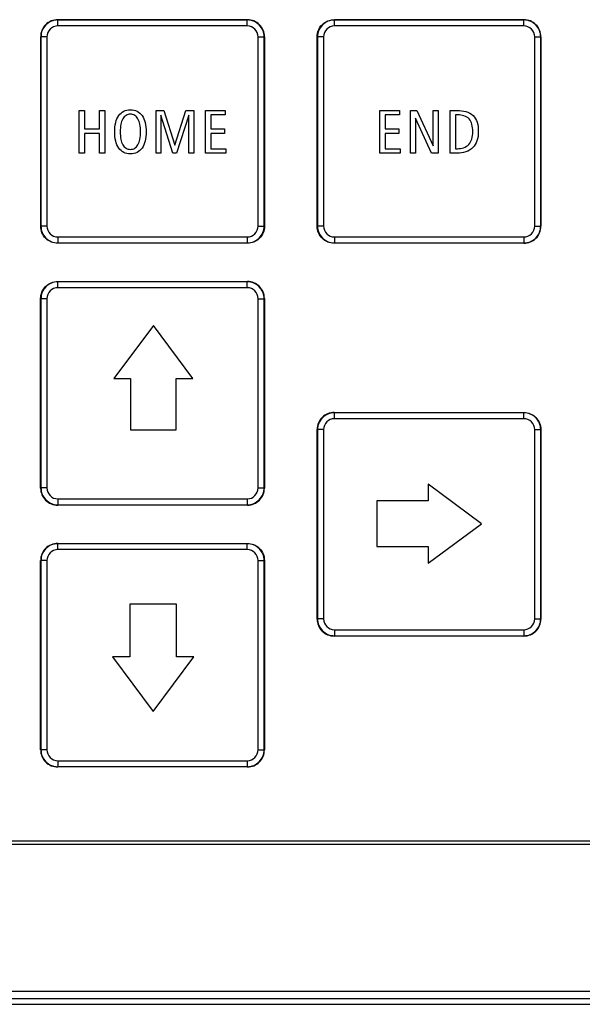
# Model space of a CAD drawing. Header units: millimetres. Extents: x 0 to 1189, y 0 to 841.
# Tile 37 of 64: x 345 to 383, y 382 to 450. Entities that reach past the tile are written whole.
import ezdxf

# ---------------------------------------------------------------- set-up
doc = ezdxf.new("R2010")
doc.units = ezdxf.units.MM
doc.header["$LTSCALE"] = 65.395
doc.layers.add('NC500E-FRONTDXF_CONTINUOUS_LINE', color=7, linetype='CONTINUOUS')
doc.layers.add('NC50E-NAMEPLDXF_CONTINUOUS_LINE', color=7, linetype='CONTINUOUS')

msp = doc.modelspace()

# ---------------------------------------------------------------- linework, layer by layer
at = {"layer": 'NC500E-FRONTDXF_CONTINUOUS_LINE', "color": 7, "linetype": 'Continuous'}
for p, q in [((68.221, 393.068), (401.725, 393.068)), ((57.706, 382.47), (406.605, 382.47)), ((282.881, 382.97), (406.828, 382.97)), ((21.72, 382.068), (411.726, 382.068))]:
    msp.add_line(p, q, dxfattribs=at)
at = {"layer": 'NC50E-NAMEPLDXF_CONTINUOUS_LINE', "color": 40, "linetype": 'Continuous'}
for p, q in [((347.21, 449.751), (360.24, 449.751)), ((366.2, 449.751), (379.23, 449.751)), ((346.04, 435.551), (346.04, 448.581)), ((361.41, 448.581), (361.41, 435.551)), ((365.03, 435.551), (365.03, 448.581)), ((380.4, 448.581), (380.4, 435.551)), ((348.691, 440.576), (348.691, 443.513)), ((348.691, 443.513), (349.054, 443.513)), ((349.054, 443.513), (349.054, 442.256)), ((350.074, 442.256), (350.074, 443.513)), ((350.074, 443.513), (350.437, 443.513)), ((350.437, 443.513), (350.437, 440.576)), ((353.968, 440.576), (353.968, 443.513)), ((353.968, 443.513), (354.501, 443.513)), ((354.501, 443.513), (355.259, 441.129)), ((355.259, 441.129), (356.015, 443.513)), ((356.015, 443.513), (356.556, 443.513)), ((356.556, 443.513), (356.556, 440.576)), ((357.373, 440.576), (357.373, 443.513)), ((357.373, 443.513), (358.707, 443.513)), ((358.707, 443.513), (358.707, 443.208)), ((369.348, 440.576), (369.348, 443.513)), ((369.348, 443.513), (370.683, 443.513)), ((370.683, 443.513), (370.683, 443.209)), ((371.438, 440.576), (371.438, 443.513)), ((371.438, 443.513), (371.868, 443.513)), ((371.868, 443.513), (373.007, 441.076)), ((373.007, 441.076), (373.007, 443.513)), ((373.007, 443.513), (373.341, 443.513)), ((373.341, 443.513), (373.341, 440.576)), ((374.169, 440.576), (374.169, 443.513)), ((374.169, 443.513), (374.66, 443.513)), ((354.289, 443.189), (354.289, 440.576)), ((355.121, 440.576), (354.289, 443.189)), ((356.214, 443.189), (355.378, 440.576)), ((356.214, 440.576), (356.214, 443.189)), ((357.737, 443.208), (357.737, 442.243)), ((358.707, 443.208), (357.737, 443.208)), ((369.712, 443.209), (369.712, 442.244)), ((370.683, 443.209), (369.712, 443.209)), ((371.776, 442.984), (371.776, 440.576)), ((372.892, 440.576), (371.776, 442.984)), ((374.534, 443.209), (374.534, 440.881)), ((374.695, 443.209), (374.534, 443.209)), ((349.054, 442.256), (350.074, 442.256)), ((357.737, 442.243), (358.662, 442.243)), ((358.662, 442.243), (358.662, 441.934)), ((369.712, 442.244), (370.637, 442.244)), ((370.637, 442.244), (370.637, 441.934)), ((349.054, 441.939), (349.054, 440.576)), ((350.074, 441.939), (349.054, 441.939)), ((350.074, 440.576), (350.074, 441.939)), ((357.737, 441.934), (357.737, 440.88)), ((358.662, 441.934), (357.737, 441.934)), ((369.712, 441.934), (369.712, 440.881)), ((370.637, 441.934), (369.712, 441.934)), ((357.737, 440.88), (358.757, 440.88)), ((358.757, 440.88), (358.757, 440.576)), ((369.712, 440.881), (370.736, 440.881)), ((370.736, 440.881), (370.736, 440.576)), ((374.534, 440.881), (374.668, 440.881)), ((349.054, 440.576), (348.691, 440.576)), ((350.437, 440.576), (350.074, 440.576)), ((354.289, 440.576), (353.968, 440.576)), ((355.378, 440.576), (355.121, 440.576)), ((356.556, 440.576), (356.214, 440.576)), ((358.757, 440.576), (357.373, 440.576)), ((370.736, 440.576), (369.348, 440.576)), ((371.776, 440.576), (371.438, 440.576)), ((373.341, 440.576), (372.892, 440.576)), ((374.66, 440.576), (374.169, 440.576)), ((360.24, 434.381), (347.21, 434.381)), ((379.23, 434.381), (366.2, 434.381)), ((347.209, 431.752), (360.239, 431.752)), ((346.039, 417.552), (346.039, 430.582)), ((361.409, 430.582), (361.409, 417.552)), ((353.779, 428.739), (351.063, 425.092)), ((356.493, 425.092), (353.779, 428.739)), ((351.063, 425.092), (352.22, 425.092)), ((352.22, 425.092), (352.22, 421.559)), ((355.338, 421.559), (355.338, 425.092)), ((355.338, 425.092), (356.493, 425.092)), ((366.199, 422.752), (379.229, 422.752)), ((352.22, 421.559), (355.338, 421.559)), ((365.029, 408.552), (365.029, 421.582)), ((380.399, 421.582), (380.399, 408.552)), ((372.668, 417.819), (372.668, 416.666)), ((376.316, 415.105), (372.668, 417.819)), ((360.239, 416.382), (347.209, 416.382)), ((369.139, 416.666), (369.139, 413.545)), ((372.668, 416.666), (369.139, 416.666)), ((372.668, 412.392), (376.316, 415.105)), ((347.209, 413.751), (360.239, 413.751)), ((369.139, 413.545), (372.668, 413.545)), ((372.668, 413.545), (372.668, 412.392)), ((346.039, 399.551), (346.039, 412.581)), ((361.409, 412.581), (361.409, 399.551)), ((352.174, 409.576), (352.174, 405.943)), ((355.38, 409.576), (352.174, 409.576)), ((355.38, 405.943), (355.38, 409.576)), ((379.229, 407.382), (366.199, 407.382)), ((350.985, 405.943), (353.776, 402.192)), ((352.174, 405.943), (350.985, 405.943)), ((353.776, 402.192), (356.569, 405.943)), ((356.569, 405.943), (355.38, 405.943)), ((360.239, 398.381), (347.209, 398.381))]:
    msp.add_line(p, q, dxfattribs=at)
at = {"layer": 'NC50E-NAMEPLDXF_CONTINUOUS_LINE', "color": 7, "linetype": 'Continuous'}
for p, q in [((347.218, 449.322), (347.218, 449.732)), ((360.227, 449.732), (347.218, 449.732)), ((360.227, 449.322), (360.227, 449.732)), ((366.218, 449.322), (366.218, 449.732)), ((379.227, 449.732), (366.218, 449.732)), ((379.227, 449.322), (379.227, 449.732)), ((360.227, 449.322), (347.218, 449.322)), ((379.227, 449.322), (366.218, 449.322)), ((346.059, 448.572), (346.059, 435.563)), ((346.469, 448.572), (346.059, 448.572)), ((346.469, 448.572), (346.469, 435.563)), ((360.977, 435.563), (360.977, 448.572)), ((360.977, 448.572), (361.387, 448.572)), ((361.387, 435.563), (361.387, 448.572)), ((365.059, 448.572), (365.059, 435.563)), ((365.469, 448.572), (365.059, 448.572)), ((365.469, 448.572), (365.469, 435.563)), ((379.977, 435.563), (379.977, 448.572)), ((379.977, 448.572), (380.387, 448.572)), ((380.387, 435.563), (380.387, 448.572)), ((346.469, 435.563), (346.059, 435.563)), ((360.977, 435.563), (361.387, 435.563)), ((365.469, 435.563), (365.059, 435.563)), ((379.977, 435.563), (380.387, 435.563)), ((347.218, 434.813), (347.218, 434.404)), ((347.218, 434.813), (360.227, 434.813)), ((360.227, 434.813), (360.227, 434.404)), ((366.218, 434.813), (366.218, 434.404)), ((366.218, 434.813), (379.227, 434.813)), ((379.227, 434.813), (379.227, 434.404)), ((347.218, 434.404), (360.227, 434.404)), ((366.218, 434.404), (379.227, 434.404)), ((347.218, 431.322), (347.218, 431.732)), ((360.227, 431.732), (347.218, 431.732)), ((360.227, 431.322), (347.218, 431.322)), ((360.227, 431.322), (360.227, 431.732)), ((346.059, 430.572), (346.059, 417.563)), ((346.469, 430.572), (346.059, 430.572)), ((346.469, 430.572), (346.469, 417.563)), ((360.977, 417.563), (360.977, 430.572)), ((360.977, 430.572), (361.387, 430.572)), ((361.387, 417.563), (361.387, 430.572)), ((366.218, 422.322), (366.218, 422.732)), ((379.227, 422.732), (366.218, 422.732)), ((379.227, 422.322), (379.227, 422.732)), ((379.227, 422.322), (366.218, 422.322)), ((365.059, 421.572), (365.059, 408.563)), ((365.469, 421.572), (365.059, 421.572)), ((365.469, 421.572), (365.469, 408.563)), ((379.977, 408.563), (379.977, 421.572)), ((379.977, 421.572), (380.387, 421.572)), ((380.387, 408.563), (380.387, 421.572)), ((346.469, 417.563), (346.059, 417.563)), ((360.977, 417.563), (361.387, 417.563)), ((347.218, 416.813), (347.218, 416.404)), ((347.218, 416.813), (360.227, 416.813)), ((347.218, 416.404), (360.227, 416.404)), ((360.227, 416.813), (360.227, 416.404)), ((347.218, 413.322), (347.218, 413.732)), ((360.227, 413.732), (347.218, 413.732)), ((360.227, 413.322), (360.227, 413.732)), ((360.227, 413.322), (347.218, 413.322)), ((346.059, 412.572), (346.059, 399.563)), ((346.469, 412.572), (346.059, 412.572)), ((346.469, 412.572), (346.469, 399.563)), ((360.977, 399.563), (360.977, 412.572)), ((360.977, 412.572), (361.387, 412.572)), ((361.387, 399.563), (361.387, 412.572)), ((365.469, 408.563), (365.059, 408.563)), ((379.977, 408.563), (380.387, 408.563)), ((366.218, 407.813), (366.218, 407.404)), ((366.218, 407.813), (379.227, 407.813)), ((379.227, 407.813), (379.227, 407.404)), ((366.218, 407.404), (379.227, 407.404)), ((346.469, 399.563), (346.059, 399.563)), ((360.977, 399.563), (361.387, 399.563)), ((347.218, 398.813), (347.218, 398.404)), ((347.218, 398.813), (360.227, 398.813)), ((360.227, 398.813), (360.227, 398.404)), ((347.218, 398.404), (360.227, 398.404)), ((68.267, 393.314), (401.679, 393.314))]:
    msp.add_line(p, q, dxfattribs=at)
at = {"layer": 'NC50E-NAMEPLDXF_CONTINUOUS_LINE', "color": 40, "linetype": 'Continuous'}
for centre, radius, start, end in [((347.209, 448.582), 1.169, 89.96454, 180.03546), ((360.241, 448.582), 1.169, 359.94684, 90.05316), ((379.231, 448.582), 1.169, 359.96157, 90.03843), ((379.231, 435.55), 1.169, 269.96452, 0.03548), ((360.239, 430.582), 1.17, 359.98538, 90.00599), ((366.198, 421.583), 1.169, 89.95294, 180.04015), ((347.208, 417.551), 1.169, 179.96452, 270.03548), ((360.239, 417.552), 1.17, 269.97928, 0.02072), ((347.209, 412.582), 1.169, 89.96157, 180.03843), ((366.198, 408.551), 1.169, 179.96158, 270.04706), ((379.229, 408.552), 1.169, 269.96769, 0.02367), ((347.209, 399.551), 1.169, 179.96158, 270.03842), ((360.24, 399.551), 1.169, 269.96769, 0.02367)]:
    msp.add_arc(centre, radius, start, end, dxfattribs=at)
at = {"layer": 'NC50E-NAMEPLDXF_CONTINUOUS_LINE', "color": 7, "linetype": 'Continuous'}
for centre, radius, start, end in [((347.218, 448.572), 1.16, 89.99811, 180.00185), ((360.227, 448.572), 1.16, 359.99811, 90.00185), ((366.218, 448.572), 1.16, 89.99811, 180.00185), ((379.227, 448.572), 1.16, 359.99811, 90.00185), ((347.218, 448.572), 0.75, 89.99761, 180.00239), ((360.227, 448.572), 0.75, 359.99761, 90.00239), ((366.218, 448.572), 0.75, 89.99761, 180.00239), ((379.227, 448.572), 0.75, 359.99761, 90.00239), ((347.218, 435.563), 1.16, 179.99811, 270.00185), ((347.218, 435.563), 0.75, 179.99761, 270.00239), ((360.227, 435.563), 1.16, 269.99811, 0.00185), ((360.227, 435.563), 0.75, 269.99761, 0.00239), ((366.218, 435.563), 1.16, 179.99811, 270.00185), ((366.218, 435.563), 0.75, 179.99761, 270.00239), ((379.227, 435.563), 1.16, 269.99811, 0.00185), ((379.227, 435.563), 0.75, 269.99761, 0.00239), ((347.218, 430.572), 1.16, 89.99811, 180.00185), ((347.218, 430.572), 0.75, 89.99761, 180.00239), ((360.227, 430.572), 1.16, 359.99811, 90.00185), ((360.227, 430.572), 0.75, 359.99761, 90.00239), ((366.218, 421.572), 1.16, 89.99811, 180.00185), ((379.227, 421.572), 1.16, 359.99811, 90.00185), ((366.218, 421.572), 0.75, 89.99761, 180.00239), ((379.227, 421.572), 0.75, 359.99761, 90.00239), ((347.218, 417.563), 1.16, 179.99811, 270.00185), ((347.218, 417.563), 0.75, 179.99761, 270.00239), ((360.227, 417.563), 1.16, 269.99811, 0.00185), ((360.227, 417.563), 0.75, 269.99761, 0.00239), ((347.218, 412.572), 1.16, 89.99811, 180.00185), ((360.227, 412.572), 1.16, 359.99811, 90.00185), ((347.218, 412.572), 0.75, 89.99761, 180.00239), ((360.227, 412.572), 0.75, 359.99761, 90.00239), ((366.218, 408.563), 1.16, 179.99811, 270.00185), ((366.218, 408.563), 0.75, 179.99761, 270.00239), ((379.227, 408.563), 1.16, 269.99811, 0.00185), ((379.227, 408.563), 0.75, 269.99761, 0.00239), ((347.218, 399.563), 1.16, 179.99811, 270.00185), ((347.218, 399.563), 0.75, 179.99761, 270.00239), ((360.227, 399.563), 1.16, 269.99811, 0.00185), ((360.227, 399.563), 0.75, 269.99761, 0.00239)]:
    msp.add_arc(centre, radius, start, end, dxfattribs=at)
at = {"layer": 'NC50E-NAMEPLDXF_CONTINUOUS_LINE', "color": 40, "linetype": 'Continuous'}
for points, knots in [([(365.03, 448.581), (365.03, 448.879), (365.279, 449.502), (365.901, 449.751), (366.2, 449.751)], [0, 0, 0, 0, 0.499691, 1, 1, 1, 1]), ([(352.201, 440.533), (352.043, 440.533), (351.732, 440.59), (351.361, 440.927), (351.154, 441.437), (351.108, 442.044), (351.155, 442.651), (351.36, 443.162), (351.733, 443.495), (352.042, 443.555), (352.201, 443.556)], [0, 0, 0, 0, 0.111845, 0.21983, 0.344918, 0.500226, 0.655146, 0.780443, 0.887796, 1, 1, 1, 1]), ([(352.201, 443.556), (352.361, 443.556), (352.673, 443.497), (353.048, 443.164), (353.249, 442.65), (353.297, 442.044), (353.25, 441.439), (353.047, 440.925), (352.672, 440.59), (352.36, 440.533), (352.201, 440.533)], [0, 0, 0, 0, 0.112999, 0.220603, 0.345307, 0.499853, 0.654784, 0.779281, 0.887581, 1, 1, 1, 1]), ([(374.66, 443.513), (375.043, 443.513), (375.684, 443.383), (376.068, 442.664), (376.124, 442.054), (376.06, 441.439), (375.663, 440.741), (375.039, 440.576), (374.66, 440.576)], [0, 0, 0, 0, 0.247053, 0.360906, 0.502342, 0.638908, 0.755358, 1, 1, 1, 1]), ([(352.201, 443.251), (352.096, 443.251), (351.883, 443.2), (351.647, 442.93), (351.529, 442.528), (351.498, 442.045), (351.529, 441.562), (351.647, 441.16), (351.882, 440.887), (352.096, 440.838), (352.201, 440.839)], [0, 0, 0, 0, 0.099706, 0.201544, 0.330878, 0.499438, 0.668799, 0.798375, 0.90041, 1, 1, 1, 1]), ([(352.201, 440.839), (352.306, 440.839), (352.52, 440.888), (352.758, 441.16), (352.877, 441.563), (352.906, 442.045), (352.877, 442.527), (352.758, 442.929), (352.52, 443.199), (352.306, 443.251), (352.201, 443.251)], [0, 0, 0, 0, 0.099607, 0.202582, 0.332255, 0.500511, 0.667948, 0.797441, 0.900002, 1, 1, 1, 1]), ([(374.668, 440.881), (374.947, 440.881), (375.416, 441.022), (375.687, 441.569), (375.735, 442.053), (375.693, 442.531), (375.442, 443.089), (374.97, 443.209), (374.695, 443.209)], [0, 0, 0, 0, 0.238487, 0.357258, 0.500773, 0.649715, 0.76535, 1, 1, 1, 1]), ([(347.21, 434.381), (346.912, 434.381), (346.289, 434.63), (346.04, 435.252), (346.04, 435.551)], [0, 0, 0, 0, 0.499563, 1, 1, 1, 1]), ([(361.41, 435.551), (361.41, 435.253), (361.161, 434.63), (360.539, 434.381), (360.24, 434.381)], [0, 0, 0, 0, 0.499563, 1, 1, 1, 1]), ([(366.2, 434.381), (365.902, 434.381), (365.279, 434.63), (365.03, 435.252), (365.03, 435.551)], [0, 0, 0, 0, 0.499563, 1, 1, 1, 1]), ([(346.039, 430.582), (346.038, 430.88), (346.288, 431.503), (346.91, 431.752), (347.209, 431.752)], [0, 0, 0, 0, 0.499544, 1, 1, 1, 1]), ([(379.229, 422.752), (379.527, 422.752), (380.149, 422.503), (380.398, 421.881), (380.399, 421.582)], [0, 0, 0, 0, 0.499612, 1, 1, 1, 1]), ([(360.239, 413.751), (360.538, 413.752), (361.16, 413.502), (361.409, 412.88), (361.409, 412.581)], [0, 0, 0, 0, 0.499557, 1, 1, 1, 1])]:
    msp.add_open_spline(points, degree=3, knots=knots, dxfattribs=at)

doc.saveas('drawing.dxf')
